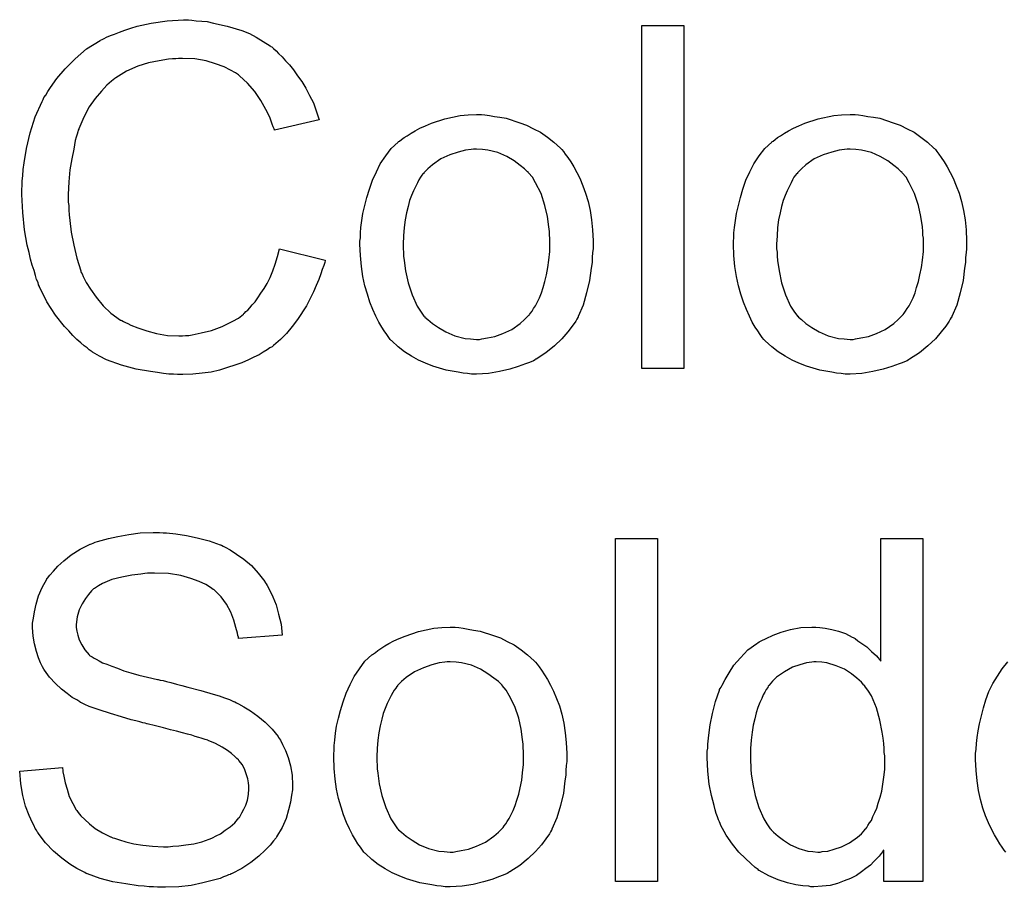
# Model space of a CAD drawing. Extents: x -1.3 to 9.2, y -4.6 to 3.5.
# Tile 150 of 215: x 4.592 to 4.821, y 0.287 to 0.49. Entities that reach past the tile are written whole.
import ezdxf

# ---------------------------------------------------------------- set-up
doc = ezdxf.new("R2010")
doc.units = 0
doc.layers.add('acc-ni-360-23-a_document', color=1, linetype='CONTINUOUS')

msp = doc.modelspace()

# ---------------------------------------------------------------- linework, layer by layer
at = {"layer": 'acc-ni-360-23-a_document', "color": 1}
for points in [[(4.631979, 0.489469), (4.63302, 0.489354), (4.634292, 0.489238), (4.635565, 0.489122), (4.637069, 0.488775), (4.640193, 0.488081), (4.643664, 0.48704), (4.6454, 0.486346), (4.64702, 0.485536), (4.648639, 0.484494), (4.650259, 0.483453), (4.650375, 0.483337), (4.650606, 0.483222), (4.651069, 0.482875), (4.651648, 0.482296), (4.652226, 0.481717), (4.653036, 0.480908), (4.653846, 0.479982), (4.654771, 0.479056), (4.655697, 0.477899), (4.656623, 0.476511), (4.657664, 0.475123), (4.65859, 0.473618), (4.659399, 0.471883), (4.660325, 0.470147), (4.661019, 0.468296), (4.661713, 0.466214), (4.6513, 0.463784), (4.6513, 0.4639), (4.651185, 0.464131), (4.650953, 0.464594), (4.650722, 0.465172), (4.65049, 0.465867), (4.650143, 0.466792), (4.649218, 0.468643), (4.648061, 0.470726), (4.646672, 0.472809), (4.644937, 0.474776), (4.643086, 0.476511), (4.642854, 0.476742), (4.64216, 0.477205), (4.641003, 0.477784), (4.639499, 0.478594), (4.637532, 0.479288), (4.635334, 0.479982), (4.632673, 0.480445), (4.62978, 0.48056), (4.628855, 0.48056), (4.628276, 0.480445), (4.627466, 0.480445), (4.626541, 0.480329), (4.624342, 0.479982), (4.621913, 0.479519), (4.619367, 0.478709), (4.616706, 0.477552), (4.614276, 0.476048), (4.614161, 0.476048), (4.614045, 0.475817), (4.613235, 0.475238), (4.612194, 0.474313), (4.610921, 0.472924), (4.609417, 0.471189), (4.608029, 0.469222), (4.606756, 0.466792), (4.605599, 0.464131), (4.605599, 0.464015), (4.605483, 0.463784), (4.605368, 0.463437), (4.605252, 0.462858), (4.60502, 0.462164), (4.604789, 0.461354), (4.604442, 0.459387), (4.603979, 0.457073), (4.603516, 0.454528), (4.603285, 0.451751), (4.603169, 0.448743), (4.603169, 0.448627), (4.603169, 0.44828), (4.603169, 0.447702), (4.603169, 0.447007), (4.603285, 0.446198), (4.603285, 0.445156), (4.603401, 0.443999), (4.603516, 0.442727), (4.603863, 0.43995), (4.604442, 0.436942), (4.605136, 0.433933), (4.606062, 0.430925), (4.606062, 0.43081), (4.606177, 0.430578), (4.606409, 0.430231), (4.60664, 0.429652), (4.607334, 0.428264), (4.608376, 0.426644), (4.609648, 0.424793), (4.611268, 0.422826), (4.613119, 0.421091), (4.615318, 0.419471), (4.615433, 0.419471), (4.615665, 0.419355), (4.616012, 0.419124), (4.616475, 0.418892), (4.617053, 0.418661), (4.617747, 0.418314), (4.619367, 0.41762), (4.62145, 0.416925), (4.623764, 0.416347), (4.626309, 0.415884), (4.62897, 0.415769), (4.62978, 0.415769), (4.630474, 0.415884), (4.631284, 0.415884), (4.632094, 0.416), (4.634177, 0.416463), (4.636606, 0.417041), (4.639036, 0.417967), (4.641582, 0.41924), (4.642854, 0.419934), (4.644011, 0.420859), (4.644127, 0.420975), (4.644243, 0.421091), (4.64459, 0.421438), (4.645053, 0.421785), (4.645515, 0.422363), (4.646094, 0.423058), (4.646788, 0.423752), (4.647367, 0.424677), (4.648061, 0.425719), (4.648871, 0.426876), (4.649565, 0.428033), (4.650259, 0.429421), (4.650838, 0.430925), (4.651416, 0.432545), (4.651995, 0.434281), (4.652457, 0.436132), (4.663102, 0.433471), (4.663102, 0.433355), (4.662986, 0.432892), (4.662755, 0.432198), (4.662408, 0.431272), (4.66206, 0.430231), (4.661598, 0.428958), (4.661019, 0.42757), (4.660325, 0.426066), (4.658705, 0.422826), (4.656623, 0.419587), (4.65535, 0.417967), (4.654077, 0.416347), (4.652689, 0.414959), (4.651069, 0.41357), (4.650953, 0.413454), (4.650722, 0.413223), (4.650143, 0.412992), (4.649565, 0.412529), (4.648639, 0.41195), (4.647714, 0.411372), (4.646441, 0.410793), (4.645168, 0.410215), (4.643664, 0.409521), (4.642044, 0.408942), (4.640309, 0.408364), (4.638458, 0.407785), (4.636491, 0.407322), (4.634408, 0.407091), (4.63221, 0.40686), (4.629896, 0.406744), (4.628623, 0.406744), (4.627698, 0.40686), (4.626656, 0.40686), (4.625384, 0.406975), (4.623995, 0.407207), (4.622375, 0.407438), (4.61902, 0.408017), (4.615549, 0.408942), (4.612078, 0.410215), (4.610458, 0.411025), (4.608838, 0.41195), (4.608723, 0.412066), (4.608491, 0.412182), (4.608029, 0.412529), (4.607566, 0.412992), (4.606872, 0.413454), (4.606062, 0.414149), (4.605136, 0.414959), (4.604211, 0.415884), (4.603285, 0.416925), (4.602244, 0.417967), (4.600161, 0.420628), (4.598194, 0.423752), (4.596459, 0.427223), (4.596459, 0.427339), (4.596227, 0.427686), (4.596111, 0.428264), (4.595764, 0.428958), (4.595533, 0.429884), (4.595186, 0.431041), (4.594723, 0.432314), (4.594376, 0.433702), (4.594029, 0.435206), (4.593566, 0.436942), (4.592988, 0.440528), (4.592525, 0.444578), (4.592293, 0.448743), (4.592293, 0.448859), (4.592293, 0.449322), (4.592293, 0.450016), (4.592409, 0.450826), (4.592409, 0.451983), (4.592525, 0.45314), (4.592641, 0.454644), (4.592872, 0.456148), (4.59345, 0.459503), (4.59426, 0.463205), (4.595417, 0.466908), (4.597037, 0.470495), (4.597153, 0.47061), (4.597269, 0.470957), (4.5975, 0.47142), (4.597963, 0.471999), (4.598426, 0.472809), (4.599004, 0.473734), (4.600508, 0.475817), (4.602475, 0.478131), (4.604789, 0.480445), (4.60745, 0.482759), (4.610574, 0.484726), (4.61069, 0.484841), (4.611037, 0.484957), (4.6115, 0.485188), (4.612078, 0.485536), (4.613004, 0.485883), (4.613929, 0.48623), (4.615086, 0.486693), (4.616359, 0.487155), (4.617747, 0.487618), (4.619252, 0.488081), (4.622491, 0.488775), (4.626194, 0.489354), (4.630012, 0.489585), (4.631169, 0.489585), (4.631979, 0.489469)], [(4.746753, 0.408132), (4.736918, 0.408132), (4.736918, 0.488197), (4.746753, 0.488197), (4.746753, 0.408132)], [(4.700357, 0.467371), (4.701399, 0.467255), (4.702556, 0.467024), (4.703828, 0.466792), (4.705332, 0.466561), (4.708456, 0.46552), (4.710076, 0.464941), (4.711696, 0.464131), (4.713316, 0.463321), (4.714935, 0.462164), (4.71644, 0.461007), (4.717944, 0.459619), (4.718059, 0.459503), (4.718291, 0.459272), (4.718638, 0.458809), (4.719101, 0.458231), (4.719679, 0.457421), (4.720373, 0.456379), (4.721068, 0.455222), (4.721762, 0.45395), (4.722456, 0.452561), (4.72315, 0.450826), (4.723844, 0.44909), (4.724423, 0.447123), (4.724886, 0.445041), (4.725233, 0.442842), (4.725464, 0.440528), (4.72558, 0.437983), (4.72558, 0.437867), (4.72558, 0.43752), (4.72558, 0.436942), (4.72558, 0.436132), (4.725464, 0.435206), (4.725348, 0.434049), (4.725348, 0.432892), (4.725117, 0.43162), (4.72477, 0.428727), (4.724076, 0.425834), (4.723266, 0.422942), (4.722109, 0.420281), (4.722109, 0.420165), (4.721993, 0.42005), (4.721762, 0.419702), (4.72153, 0.41924), (4.72072, 0.418083), (4.719679, 0.416694), (4.718291, 0.415074), (4.716555, 0.413455), (4.714588, 0.411835), (4.712274, 0.410331), (4.712159, 0.410331), (4.712043, 0.410215), (4.711696, 0.409984), (4.711117, 0.409752), (4.710539, 0.409521), (4.709845, 0.409289), (4.708109, 0.408595), (4.706142, 0.408017), (4.703712, 0.407438), (4.701167, 0.406975), (4.69839, 0.40686), (4.697233, 0.40686), (4.696308, 0.406975), (4.695266, 0.407091), (4.694109, 0.407322), (4.692721, 0.407554), (4.691333, 0.407785), (4.688209, 0.408711), (4.686473, 0.409405), (4.684853, 0.410099), (4.683234, 0.411025), (4.681614, 0.412066), (4.68011, 0.413223), (4.678606, 0.414611), (4.67849, 0.414727), (4.678258, 0.414959), (4.677911, 0.415421), (4.677449, 0.416116), (4.67687, 0.416925), (4.676292, 0.417851), (4.675597, 0.419008), (4.674903, 0.420397), (4.674209, 0.421901), (4.673515, 0.423636), (4.672936, 0.425487), (4.672358, 0.427454), (4.671895, 0.429652), (4.671548, 0.431966), (4.671316, 0.434512), (4.671201, 0.437173), (4.671201, 0.437404), (4.671201, 0.437867), (4.671316, 0.438677), (4.671316, 0.439834), (4.671432, 0.441107), (4.671664, 0.442727), (4.671895, 0.444346), (4.672358, 0.446198), (4.672821, 0.448049), (4.673399, 0.450016), (4.674093, 0.452098), (4.675019, 0.454065), (4.675944, 0.455916), (4.677217, 0.457768), (4.67849, 0.459503), (4.68011, 0.461007), (4.680225, 0.461123), (4.680457, 0.461239), (4.68092, 0.461586), (4.681498, 0.462048), (4.682192, 0.462511), (4.683118, 0.46309), (4.684043, 0.463668), (4.6852, 0.464247), (4.686473, 0.464825), (4.687862, 0.465404), (4.690985, 0.466445), (4.694572, 0.467255), (4.696423, 0.467371), (4.69839, 0.467486), (4.699547, 0.467486), (4.700357, 0.467371)], [(4.787479, 0.467371), (4.788521, 0.467255), (4.789678, 0.467024), (4.79095, 0.466792), (4.792454, 0.466561), (4.795578, 0.46552), (4.797198, 0.464941), (4.798818, 0.464131), (4.800438, 0.463321), (4.802057, 0.462164), (4.803562, 0.461007), (4.805066, 0.459619), (4.805181, 0.459503), (4.805413, 0.459272), (4.80576, 0.458809), (4.806223, 0.458231), (4.806801, 0.457421), (4.807495, 0.456379), (4.80819, 0.455222), (4.808884, 0.45395), (4.809578, 0.452561), (4.810272, 0.450826), (4.810966, 0.44909), (4.811545, 0.447123), (4.812008, 0.445041), (4.812355, 0.442842), (4.812586, 0.440528), (4.812702, 0.437983), (4.812702, 0.437867), (4.812702, 0.43752), (4.812702, 0.436942), (4.812702, 0.436132), (4.812586, 0.435206), (4.812471, 0.434049), (4.812471, 0.432892), (4.812239, 0.43162), (4.811892, 0.428727), (4.811198, 0.425834), (4.810388, 0.422942), (4.809231, 0.420281), (4.809231, 0.420165), (4.809115, 0.42005), (4.808884, 0.419702), (4.808652, 0.41924), (4.807842, 0.418083), (4.806801, 0.416694), (4.805413, 0.415074), (4.803677, 0.413455), (4.80171, 0.411835), (4.799396, 0.410331), (4.799281, 0.410331), (4.799165, 0.410215), (4.798818, 0.409984), (4.798239, 0.409752), (4.797661, 0.409521), (4.796967, 0.409289), (4.795231, 0.408595), (4.793264, 0.408017), (4.790835, 0.407438), (4.788289, 0.406975), (4.785512, 0.40686), (4.784355, 0.40686), (4.78343, 0.406975), (4.782389, 0.407091), (4.781231, 0.407322), (4.779843, 0.407554), (4.778455, 0.407785), (4.775331, 0.408711), (4.773595, 0.409405), (4.771975, 0.410099), (4.770356, 0.411025), (4.768736, 0.412066), (4.767232, 0.413223), (4.765728, 0.414612), (4.765612, 0.414727), (4.765381, 0.414959), (4.765033, 0.415421), (4.764571, 0.416116), (4.763992, 0.416926), (4.763414, 0.417851), (4.76272, 0.419008), (4.762025, 0.420397), (4.761331, 0.421901), (4.760637, 0.423636), (4.760058, 0.425487), (4.75948, 0.427454), (4.759017, 0.429653), (4.75867, 0.431967), (4.758439, 0.434512), (4.758323, 0.437173), (4.758323, 0.437404), (4.758323, 0.437867), (4.758439, 0.438677), (4.758439, 0.439834), (4.758554, 0.441107), (4.758786, 0.442727), (4.759017, 0.444346), (4.75948, 0.446198), (4.759943, 0.448049), (4.760521, 0.450016), (4.761215, 0.452098), (4.762141, 0.454065), (4.763067, 0.455916), (4.764339, 0.457768), (4.765612, 0.459503), (4.767232, 0.461007), (4.767347, 0.461123), (4.767579, 0.461239), (4.768042, 0.461586), (4.76862, 0.462049), (4.769314, 0.462511), (4.77024, 0.46309), (4.771166, 0.463668), (4.772323, 0.464247), (4.773595, 0.464825), (4.774984, 0.465404), (4.778108, 0.466445), (4.781694, 0.467255), (4.783546, 0.467371), (4.785512, 0.467486), (4.786669, 0.467486), (4.787479, 0.467371)], [(4.69839, 0.459387), (4.697696, 0.459387), (4.697118, 0.459272), (4.695845, 0.459156), (4.694109, 0.458693), (4.692142, 0.457999), (4.69006, 0.457074), (4.688093, 0.455685), (4.687052, 0.45476), (4.686126, 0.453834), (4.686126, 0.453718), (4.685895, 0.453602), (4.685663, 0.453255), (4.685316, 0.452793), (4.684969, 0.452214), (4.684622, 0.45152), (4.684159, 0.450594), (4.683696, 0.449669), (4.683234, 0.448512), (4.682771, 0.447355), (4.682424, 0.445966), (4.682077, 0.444462), (4.68173, 0.442842), (4.681498, 0.441107), (4.681382, 0.43914), (4.681267, 0.437173), (4.681267, 0.437057), (4.681267, 0.43671), (4.681267, 0.436132), (4.681382, 0.435322), (4.681382, 0.434396), (4.681498, 0.433355), (4.681845, 0.430925), (4.682424, 0.428148), (4.683349, 0.425372), (4.684506, 0.422711), (4.685316, 0.421553), (4.686126, 0.420397), (4.686242, 0.420397), (4.686358, 0.420165), (4.687052, 0.419587), (4.688093, 0.418661), (4.689481, 0.417736), (4.691217, 0.416694), (4.6933, 0.415769), (4.695729, 0.41519), (4.697002, 0.415074), (4.69839, 0.414959), (4.699084, 0.414959), (4.699663, 0.415074), (4.700936, 0.415306), (4.702671, 0.415653), (4.704522, 0.416347), (4.706605, 0.417273), (4.708572, 0.418661), (4.709613, 0.419587), (4.710539, 0.420512), (4.710654, 0.420628), (4.71077, 0.420744), (4.711002, 0.421091), (4.711349, 0.421554), (4.711696, 0.422132), (4.712159, 0.422826), (4.712621, 0.423752), (4.713084, 0.424678), (4.713547, 0.425834), (4.713894, 0.427107), (4.714357, 0.428496), (4.714704, 0.43), (4.715051, 0.431735), (4.715283, 0.433471), (4.715514, 0.435438), (4.715514, 0.43752), (4.715514, 0.437636), (4.715514, 0.437983), (4.715514, 0.438562), (4.715398, 0.439256), (4.715398, 0.440181), (4.715283, 0.441223), (4.714935, 0.443652), (4.714357, 0.446198), (4.713431, 0.448974), (4.712159, 0.45152), (4.711464, 0.452793), (4.710539, 0.453834), (4.710539, 0.45395), (4.710307, 0.454065), (4.709613, 0.45476), (4.708572, 0.455569), (4.707184, 0.456611), (4.705448, 0.457652), (4.703365, 0.458578), (4.701051, 0.459156), (4.699779, 0.459272), (4.69839, 0.459387)], [(4.785512, 0.459387), (4.784818, 0.459387), (4.78424, 0.459272), (4.782967, 0.459156), (4.781231, 0.458693), (4.779265, 0.457999), (4.777182, 0.457074), (4.775215, 0.455685), (4.774174, 0.45476), (4.773248, 0.453834), (4.773248, 0.453718), (4.773017, 0.453603), (4.772785, 0.453255), (4.772438, 0.452793), (4.772091, 0.452214), (4.771744, 0.45152), (4.771281, 0.450594), (4.770819, 0.449669), (4.770356, 0.448512), (4.769893, 0.447355), (4.769546, 0.445966), (4.769199, 0.444462), (4.768852, 0.442842), (4.76862, 0.441107), (4.768505, 0.43914), (4.768389, 0.437173), (4.768389, 0.437057), (4.768389, 0.43671), (4.768389, 0.436132), (4.768505, 0.435322), (4.768505, 0.434396), (4.76862, 0.433355), (4.768967, 0.430925), (4.769546, 0.428149), (4.770471, 0.425372), (4.771628, 0.422711), (4.772438, 0.421554), (4.773248, 0.420397), (4.773364, 0.420397), (4.77348, 0.420165), (4.774174, 0.419587), (4.775215, 0.418661), (4.776604, 0.417736), (4.778339, 0.416694), (4.780422, 0.415769), (4.782851, 0.41519), (4.784124, 0.415074), (4.785512, 0.414959), (4.786207, 0.414959), (4.786785, 0.415074), (4.788058, 0.415306), (4.789793, 0.415653), (4.791645, 0.416347), (4.793727, 0.417273), (4.795694, 0.418661), (4.796735, 0.419587), (4.797661, 0.420512), (4.797777, 0.420628), (4.797892, 0.420744), (4.798124, 0.421091), (4.798471, 0.421554), (4.798818, 0.422132), (4.799281, 0.422826), (4.799743, 0.423752), (4.800206, 0.424678), (4.800669, 0.425834), (4.801016, 0.427107), (4.801479, 0.428496), (4.801826, 0.43), (4.802173, 0.431735), (4.802405, 0.433471), (4.802636, 0.435438), (4.802636, 0.43752), (4.802636, 0.437636), (4.802636, 0.437983), (4.802636, 0.438562), (4.80252, 0.439256), (4.80252, 0.440181), (4.802405, 0.441223), (4.802057, 0.443652), (4.801479, 0.446198), (4.800553, 0.448974), (4.799281, 0.45152), (4.798587, 0.452793), (4.797661, 0.453834), (4.797661, 0.45395), (4.79743, 0.454065), (4.796735, 0.45476), (4.795694, 0.455569), (4.794306, 0.456611), (4.79257, 0.457652), (4.790488, 0.458578), (4.788173, 0.459156), (4.786901, 0.459272), (4.785512, 0.459387)], [(4.625268, 0.369789), (4.626078, 0.369789), (4.628276, 0.369558), (4.630706, 0.369211), (4.633251, 0.368632), (4.636028, 0.367938), (4.638573, 0.367012), (4.638689, 0.367012), (4.638921, 0.366897), (4.639268, 0.366665), (4.63973, 0.366434), (4.640887, 0.365856), (4.642391, 0.364814), (4.644127, 0.363657), (4.645863, 0.362153), (4.647482, 0.360418), (4.648986, 0.358451), (4.648986, 0.358335), (4.649102, 0.358219), (4.649333, 0.357872), (4.649565, 0.357525), (4.650143, 0.356368), (4.650838, 0.354864), (4.651648, 0.353013), (4.652226, 0.350815), (4.652805, 0.3485), (4.653036, 0.345955), (4.642854, 0.345145), (4.642854, 0.345261), (4.642854, 0.345492), (4.642739, 0.345839), (4.642623, 0.346418), (4.642276, 0.347691), (4.641813, 0.349426), (4.641119, 0.351277), (4.640078, 0.353128), (4.638805, 0.354864), (4.637185, 0.356484), (4.636954, 0.356599), (4.636375, 0.357062), (4.635218, 0.357757), (4.633714, 0.358451), (4.631747, 0.359145), (4.629433, 0.359839), (4.626541, 0.360302), (4.623301, 0.360418), (4.621681, 0.360418), (4.620987, 0.360302), (4.620061, 0.360186), (4.617979, 0.359955), (4.615665, 0.359492), (4.613351, 0.358913), (4.611153, 0.357988), (4.610227, 0.357409), (4.609301, 0.356831), (4.60907, 0.356715), (4.608607, 0.356252), (4.607913, 0.355442), (4.607219, 0.354517), (4.606409, 0.353244), (4.605715, 0.351856), (4.605252, 0.350236), (4.60502, 0.348385), (4.60502, 0.348153), (4.60502, 0.347691), (4.605136, 0.346881), (4.605368, 0.345955), (4.605715, 0.344798), (4.606293, 0.343641), (4.606987, 0.342484), (4.608029, 0.341327), (4.608144, 0.341211), (4.608723, 0.340864), (4.609186, 0.340517), (4.609648, 0.340286), (4.610343, 0.339939), (4.611153, 0.339476), (4.612194, 0.339129), (4.613351, 0.338666), (4.614623, 0.338203), (4.616128, 0.337625), (4.617747, 0.337162), (4.619599, 0.336583), (4.621681, 0.336121), (4.623995, 0.335542), (4.624111, 0.335542), (4.624574, 0.335426), (4.625268, 0.335311), (4.626078, 0.335079), (4.627119, 0.334848), (4.628392, 0.334501), (4.629664, 0.334154), (4.631053, 0.333807), (4.634061, 0.332997), (4.636954, 0.332187), (4.638342, 0.331724), (4.639615, 0.331261), (4.640772, 0.330914), (4.641697, 0.330451), (4.641813, 0.330451), (4.642044, 0.330336), (4.642391, 0.330104), (4.642854, 0.329873), (4.644127, 0.329179), (4.645631, 0.328253), (4.647367, 0.32698), (4.649102, 0.325592), (4.650722, 0.323972), (4.65211, 0.322237), (4.652226, 0.322005), (4.652689, 0.321427), (4.653152, 0.320385), (4.653846, 0.318997), (4.654424, 0.317377), (4.655003, 0.31541), (4.65535, 0.313212), (4.655466, 0.310898), (4.655466, 0.310782), (4.655466, 0.310667), (4.655466, 0.31032), (4.655466, 0.309857), (4.655234, 0.308584), (4.655003, 0.306964), (4.65454, 0.305113), (4.653962, 0.303146), (4.653036, 0.301063), (4.651763, 0.298865), (4.651763, 0.29875), (4.651648, 0.298634), (4.651069, 0.29794), (4.650259, 0.296898), (4.649102, 0.295741), (4.647598, 0.294353), (4.645747, 0.292849), (4.643664, 0.29146), (4.641234, 0.290188), (4.641119, 0.290188), (4.640887, 0.290072), (4.64054, 0.289956), (4.640078, 0.289725), (4.639383, 0.289493), (4.638573, 0.289146), (4.636722, 0.288684), (4.634524, 0.288105), (4.631863, 0.287527), (4.62897, 0.28718), (4.625846, 0.287064), (4.623995, 0.287064), (4.62307, 0.28718), (4.622028, 0.28718), (4.620871, 0.287295), (4.619483, 0.287411), (4.61659, 0.287874), (4.613582, 0.288337), (4.610574, 0.289146), (4.607681, 0.290188), (4.607566, 0.290188), (4.607334, 0.290303), (4.606987, 0.290535), (4.606525, 0.290766), (4.605136, 0.29146), (4.603516, 0.292502), (4.601665, 0.29389), (4.599698, 0.29551), (4.597847, 0.297477), (4.596111, 0.299675), (4.596111, 0.299791), (4.59588, 0.300022), (4.595764, 0.300369), (4.595417, 0.300832), (4.595186, 0.301411), (4.594839, 0.302105), (4.594029, 0.30384), (4.593219, 0.306039), (4.592525, 0.308468), (4.592062, 0.311245), (4.591831, 0.314138), (4.601781, 0.315063), (4.601781, 0.314947), (4.601781, 0.314832), (4.601896, 0.314485), (4.601896, 0.314022), (4.602128, 0.312981), (4.602475, 0.311476), (4.602938, 0.309972), (4.603401, 0.308237), (4.604211, 0.306617), (4.60502, 0.305113), (4.605136, 0.304997), (4.605483, 0.304534), (4.606062, 0.303725), (4.606987, 0.302915), (4.608144, 0.301873), (4.609417, 0.300832), (4.611153, 0.299791), (4.613004, 0.298865), (4.613119, 0.298865), (4.613235, 0.29875), (4.613582, 0.298634), (4.613929, 0.298518), (4.615086, 0.298171), (4.61659, 0.297708), (4.618442, 0.297245), (4.620524, 0.296898), (4.622838, 0.296667), (4.625384, 0.296551), (4.626425, 0.296551), (4.627582, 0.296667), (4.62897, 0.296783), (4.63059, 0.297014), (4.632441, 0.297245), (4.634292, 0.297708), (4.636028, 0.298287), (4.636259, 0.298402), (4.636838, 0.298634), (4.637648, 0.299097), (4.638689, 0.299559), (4.63973, 0.300369), (4.640887, 0.301179), (4.642044, 0.302105), (4.64297, 0.303262), (4.643086, 0.303377), (4.643317, 0.30384), (4.643664, 0.304419), (4.644127, 0.305344), (4.64459, 0.30627), (4.644937, 0.307427), (4.645168, 0.3087), (4.645284, 0.310088), (4.645284, 0.310204), (4.645284, 0.310782), (4.645168, 0.311476), (4.645053, 0.312402), (4.644706, 0.313328), (4.644358, 0.314485), (4.64378, 0.315642), (4.64297, 0.316683), (4.642854, 0.316799), (4.642507, 0.317146), (4.642044, 0.317609), (4.641234, 0.318303), (4.640309, 0.318997), (4.639036, 0.319807), (4.637532, 0.320617), (4.635797, 0.321311), (4.635681, 0.321427), (4.635102, 0.321542), (4.634177, 0.321889), (4.633598, 0.322005), (4.632788, 0.322237), (4.631979, 0.322584), (4.630937, 0.322815), (4.62978, 0.323162), (4.628392, 0.323509), (4.627003, 0.323856), (4.625384, 0.324319), (4.623532, 0.324782), (4.621565, 0.325245), (4.62145, 0.325245), (4.621103, 0.325361), (4.620524, 0.325476), (4.61983, 0.325708), (4.618904, 0.325939), (4.617863, 0.32617), (4.615549, 0.326865), (4.613004, 0.327675), (4.610343, 0.328484), (4.608029, 0.329294), (4.606987, 0.329757), (4.606062, 0.33022), (4.605946, 0.33022), (4.60583, 0.330336), (4.605136, 0.330798), (4.604095, 0.331377), (4.602938, 0.332303), (4.601549, 0.333344), (4.600161, 0.334616), (4.598773, 0.336121), (4.597616, 0.33774), (4.5975, 0.337972), (4.597153, 0.33855), (4.59669, 0.339476), (4.596227, 0.340633), (4.595764, 0.342137), (4.595302, 0.343873), (4.594954, 0.345724), (4.594839, 0.347691), (4.594839, 0.347806), (4.594839, 0.347922), (4.594839, 0.348269), (4.594839, 0.348732), (4.59507, 0.349889), (4.595302, 0.351393), (4.595649, 0.353128), (4.596227, 0.355095), (4.597037, 0.357062), (4.598194, 0.359029), (4.598194, 0.359145), (4.59831, 0.359261), (4.598888, 0.359955), (4.599698, 0.36088), (4.600739, 0.362037), (4.602128, 0.36331), (4.603863, 0.364699), (4.605946, 0.365971), (4.60826, 0.367128), (4.608376, 0.367128), (4.608607, 0.367244), (4.608954, 0.36736), (4.609417, 0.367591), (4.609995, 0.367822), (4.610805, 0.368054), (4.612541, 0.368517), (4.614739, 0.368979), (4.617285, 0.369442), (4.619946, 0.369789), (4.622954, 0.369905), (4.624458, 0.369905), (4.625268, 0.369789)], [(4.740621, 0.288452), (4.730786, 0.288452), (4.730786, 0.368517), (4.740621, 0.368517), (4.740621, 0.288452)], [(4.80252, 0.288452), (4.79338, 0.288452), (4.79338, 0.295741), (4.793264, 0.295626), (4.793149, 0.295394), (4.792801, 0.294932), (4.792339, 0.294353), (4.79176, 0.293774), (4.791066, 0.29308), (4.790256, 0.29227), (4.789215, 0.291461), (4.788173, 0.290651), (4.787016, 0.289841), (4.785628, 0.289147), (4.784124, 0.288568), (4.78262, 0.28799), (4.780884, 0.287527), (4.779033, 0.287295), (4.777066, 0.28718), (4.776372, 0.28718), (4.775909, 0.287295), (4.774521, 0.287411), (4.772901, 0.287642), (4.770934, 0.288105), (4.768736, 0.288799), (4.766538, 0.289725), (4.764339, 0.290998), (4.764224, 0.290998), (4.764108, 0.291229), (4.763414, 0.291692), (4.762372, 0.292618), (4.7611, 0.293774), (4.759596, 0.295279), (4.758092, 0.29713), (4.756587, 0.299212), (4.755315, 0.301642), (4.755315, 0.301758), (4.755199, 0.301989), (4.755083, 0.302336), (4.754852, 0.302799), (4.75462, 0.303493), (4.754273, 0.304303), (4.754042, 0.305113), (4.753811, 0.306154), (4.753232, 0.308468), (4.752654, 0.31113), (4.752306, 0.314138), (4.752191, 0.317377), (4.752191, 0.317493), (4.752191, 0.317724), (4.752191, 0.318187), (4.752191, 0.318881), (4.752306, 0.319576), (4.752306, 0.320501), (4.752538, 0.322584), (4.752885, 0.325014), (4.753463, 0.327675), (4.754158, 0.330451), (4.755083, 0.333113), (4.755083, 0.333228), (4.755199, 0.33346), (4.75543, 0.333807), (4.755662, 0.334269), (4.756356, 0.335542), (4.757282, 0.337162), (4.758439, 0.338897), (4.759943, 0.340633), (4.761678, 0.342484), (4.763761, 0.343988), (4.763877, 0.343988), (4.763992, 0.344104), (4.764339, 0.344335), (4.764802, 0.344567), (4.765959, 0.345145), (4.767579, 0.345955), (4.76943, 0.346649), (4.771628, 0.347228), (4.774058, 0.347691), (4.776604, 0.347806), (4.777529, 0.347806), (4.778455, 0.347691), (4.779727, 0.347575), (4.781231, 0.347228), (4.782851, 0.346881), (4.784471, 0.346302), (4.785975, 0.345492), (4.786207, 0.345377), (4.786669, 0.345145), (4.787364, 0.344567), (4.788289, 0.343988), (4.789446, 0.343178), (4.790488, 0.342137), (4.791645, 0.341096), (4.792686, 0.339823), (4.792686, 0.368517), (4.80252, 0.368517), (4.80252, 0.288452)], [(4.694225, 0.347691), (4.695266, 0.347575), (4.696423, 0.347344), (4.697696, 0.347112), (4.6992, 0.346881), (4.702324, 0.345839), (4.703944, 0.345261), (4.705564, 0.344451), (4.707184, 0.343641), (4.708803, 0.342484), (4.710307, 0.341327), (4.711811, 0.339939), (4.711927, 0.339823), (4.712159, 0.339592), (4.712506, 0.339129), (4.712968, 0.33855), (4.713547, 0.33774), (4.714241, 0.336699), (4.714935, 0.335542), (4.71563, 0.334269), (4.716324, 0.332881), (4.717018, 0.331146), (4.717712, 0.32941), (4.718291, 0.327443), (4.718753, 0.325361), (4.719101, 0.323162), (4.719332, 0.320848), (4.719448, 0.318303), (4.719448, 0.318187), (4.719448, 0.31784), (4.719448, 0.317262), (4.719448, 0.316452), (4.719332, 0.315526), (4.719216, 0.314369), (4.719216, 0.313212), (4.718985, 0.311939), (4.718638, 0.309047), (4.717944, 0.306154), (4.717134, 0.303262), (4.715977, 0.300601), (4.715977, 0.300485), (4.715861, 0.300369), (4.71563, 0.300022), (4.715398, 0.29956), (4.714588, 0.298402), (4.713547, 0.297014), (4.712159, 0.295394), (4.710423, 0.293774), (4.708456, 0.292155), (4.706142, 0.290651), (4.706026, 0.290651), (4.705911, 0.290535), (4.705564, 0.290303), (4.704985, 0.290072), (4.704407, 0.289841), (4.703712, 0.289609), (4.701977, 0.288915), (4.70001, 0.288337), (4.69758, 0.287758), (4.695035, 0.287295), (4.692258, 0.28718), (4.691101, 0.28718), (4.690176, 0.287295), (4.689134, 0.287411), (4.687977, 0.287642), (4.686589, 0.287874), (4.6852, 0.288105), (4.682077, 0.289031), (4.680341, 0.289725), (4.678721, 0.290419), (4.677101, 0.291345), (4.675482, 0.292386), (4.673978, 0.293543), (4.672474, 0.294931), (4.672358, 0.295047), (4.672126, 0.295279), (4.671779, 0.295741), (4.671316, 0.296435), (4.670738, 0.297245), (4.670159, 0.298171), (4.669465, 0.299328), (4.668771, 0.300716), (4.668077, 0.302221), (4.667383, 0.303956), (4.666804, 0.305807), (4.666226, 0.307774), (4.665763, 0.309972), (4.665416, 0.312286), (4.665184, 0.314832), (4.665069, 0.317493), (4.665069, 0.317724), (4.665069, 0.318187), (4.665184, 0.318997), (4.665184, 0.320154), (4.6653, 0.321427), (4.665532, 0.323046), (4.665763, 0.324666), (4.666226, 0.326517), (4.666689, 0.328369), (4.667267, 0.330336), (4.667961, 0.332418), (4.668887, 0.334385), (4.669812, 0.336236), (4.671085, 0.338087), (4.672358, 0.339823), (4.673978, 0.341327), (4.674093, 0.341443), (4.674325, 0.341558), (4.674788, 0.341906), (4.675366, 0.342368), (4.67606, 0.342831), (4.676986, 0.34341), (4.677911, 0.343988), (4.679068, 0.344567), (4.680341, 0.345145), (4.68173, 0.345724), (4.684853, 0.346765), (4.68844, 0.347575), (4.690291, 0.347691), (4.692258, 0.347806), (4.693415, 0.347806), (4.694225, 0.347691)], [(4.692258, 0.339707), (4.691564, 0.339707), (4.690985, 0.339592), (4.689713, 0.339476), (4.687977, 0.339013), (4.68601, 0.338319), (4.683928, 0.337393), (4.681961, 0.336005), (4.68092, 0.335079), (4.679994, 0.334154), (4.679994, 0.334038), (4.679763, 0.333922), (4.679531, 0.333575), (4.679184, 0.333112), (4.678837, 0.332534), (4.67849, 0.33184), (4.678027, 0.330914), (4.677564, 0.329988), (4.677101, 0.328832), (4.676639, 0.327675), (4.676292, 0.326286), (4.675944, 0.324782), (4.675597, 0.323162), (4.675366, 0.321427), (4.67525, 0.31946), (4.675135, 0.317493), (4.675135, 0.317377), (4.675135, 0.31703), (4.675135, 0.316452), (4.67525, 0.315642), (4.67525, 0.314716), (4.675366, 0.313675), (4.675713, 0.311245), (4.676292, 0.308468), (4.677217, 0.305692), (4.678374, 0.30303), (4.679184, 0.301873), (4.679994, 0.300716), (4.68011, 0.300716), (4.680225, 0.300485), (4.68092, 0.299906), (4.681961, 0.298981), (4.683349, 0.298055), (4.685085, 0.297014), (4.687167, 0.296089), (4.689597, 0.29551), (4.69087, 0.295394), (4.692258, 0.295279), (4.692952, 0.295279), (4.693531, 0.295394), (4.694804, 0.295626), (4.696539, 0.295973), (4.69839, 0.296667), (4.700473, 0.297593), (4.70244, 0.298981), (4.703481, 0.299907), (4.704407, 0.300832), (4.704522, 0.300948), (4.704638, 0.301064), (4.704869, 0.301411), (4.705217, 0.301873), (4.705564, 0.302452), (4.706026, 0.303146), (4.706489, 0.304072), (4.706952, 0.304997), (4.707415, 0.306154), (4.707762, 0.307427), (4.708225, 0.308815), (4.708572, 0.31032), (4.708919, 0.312055), (4.70915, 0.313791), (4.709382, 0.315757), (4.709382, 0.31784), (4.709382, 0.317956), (4.709382, 0.318303), (4.709382, 0.318881), (4.709266, 0.319576), (4.709266, 0.320501), (4.70915, 0.321543), (4.708803, 0.323972), (4.708225, 0.326518), (4.707299, 0.329294), (4.706026, 0.33184), (4.705332, 0.333113), (4.704407, 0.334154), (4.704407, 0.334269), (4.704175, 0.334385), (4.703481, 0.335079), (4.70244, 0.335889), (4.701051, 0.336931), (4.699316, 0.337972), (4.697233, 0.338897), (4.694919, 0.339476), (4.693647, 0.339592), (4.692258, 0.339707)], [(4.777645, 0.339707), (4.777066, 0.339707), (4.776604, 0.339592), (4.775331, 0.339476), (4.773827, 0.339013), (4.772091, 0.338435), (4.77024, 0.337393), (4.768389, 0.336121), (4.767463, 0.335195), (4.766653, 0.334269), (4.766653, 0.334154), (4.766422, 0.334038), (4.766306, 0.333691), (4.765959, 0.333228), (4.765612, 0.33265), (4.765265, 0.331955), (4.764918, 0.331146), (4.764455, 0.33022), (4.763992, 0.329063), (4.763645, 0.32779), (4.763298, 0.326402), (4.762951, 0.324898), (4.76272, 0.323278), (4.762488, 0.321427), (4.762257, 0.31946), (4.762257, 0.317377), (4.762257, 0.317262), (4.762257, 0.316914), (4.762257, 0.316336), (4.762372, 0.315526), (4.762372, 0.314601), (4.762488, 0.313559), (4.762835, 0.31113), (4.763414, 0.308468), (4.764224, 0.305692), (4.765381, 0.303031), (4.766075, 0.301873), (4.766885, 0.300716), (4.767, 0.300716), (4.767116, 0.300485), (4.767695, 0.299907), (4.768736, 0.298981), (4.770009, 0.298055), (4.771628, 0.297014), (4.773595, 0.296089), (4.775678, 0.29551), (4.776835, 0.295394), (4.777992, 0.295279), (4.77857, 0.295279), (4.779033, 0.295394), (4.780306, 0.29551), (4.78181, 0.295973), (4.783546, 0.296551), (4.785397, 0.297477), (4.787248, 0.29875), (4.788173, 0.29956), (4.788983, 0.300485), (4.788983, 0.300601), (4.789215, 0.300716), (4.789446, 0.301064), (4.789678, 0.301526), (4.790025, 0.302105), (4.790488, 0.302683), (4.790835, 0.303609), (4.791297, 0.304535), (4.79176, 0.305576), (4.792107, 0.306733), (4.79257, 0.308121), (4.792917, 0.30951), (4.793149, 0.31113), (4.79338, 0.312749), (4.793611, 0.314601), (4.793611, 0.316567), (4.793611, 0.316683), (4.793611, 0.317146), (4.793611, 0.317724), (4.793496, 0.318534), (4.793496, 0.31946), (4.79338, 0.320617), (4.793264, 0.32189), (4.793033, 0.323278), (4.792454, 0.326055), (4.791645, 0.328947), (4.790488, 0.331724), (4.789793, 0.332881), (4.788983, 0.334038), (4.788983, 0.334154), (4.788752, 0.334269), (4.788173, 0.334964), (4.787132, 0.335889), (4.785859, 0.336931), (4.78424, 0.337972), (4.782273, 0.338782), (4.780074, 0.339476), (4.778917, 0.339592), (4.777645, 0.339707)], [(4.821842, 0.295279), (4.821495, 0.295741), (4.821032, 0.296436), (4.820454, 0.297245), (4.819875, 0.298171), (4.819181, 0.299328), (4.818487, 0.300601), (4.817793, 0.302105), (4.817099, 0.303725), (4.81652, 0.305576), (4.815941, 0.307543), (4.815479, 0.309625), (4.815132, 0.311939), (4.8149, 0.314369), (4.814784, 0.316914), (4.814784, 0.31703), (4.814784, 0.317609), (4.814784, 0.318303), (4.8149, 0.319344), (4.815016, 0.320617), (4.815132, 0.322005), (4.815363, 0.323625), (4.81571, 0.325245), (4.816636, 0.328947), (4.817214, 0.330798), (4.817908, 0.332765), (4.818834, 0.334617), (4.819875, 0.336352), (4.821032, 0.338088), (4.822305, 0.339707)]]:
    msp.add_lwpolyline(points, dxfattribs=at)

doc.saveas('drawing.dxf')
